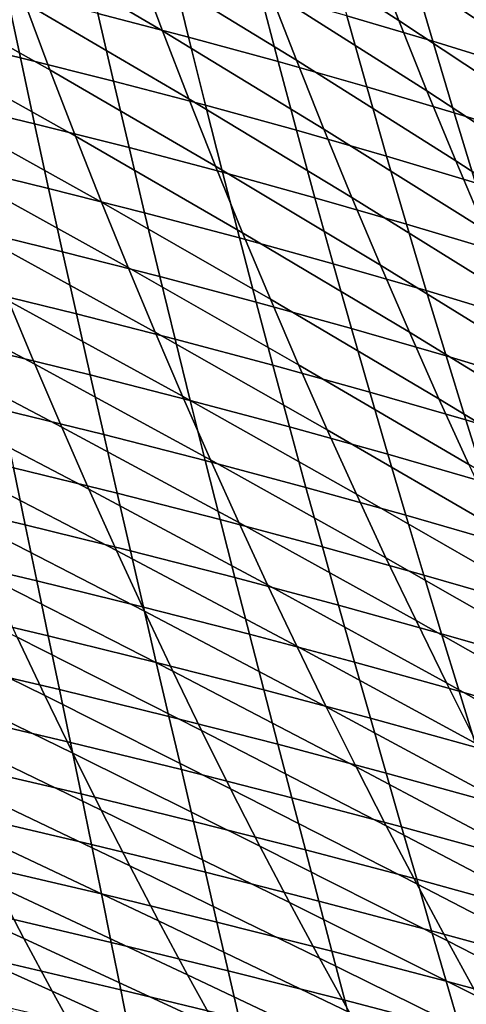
# Model space of a CAD drawing. Header units: metres. Extents: x -248 to 28, y -28 to 28.
# Tile 229 of 256: x -31.34 to -29.42, y -16.54 to -12.29. Entities that reach past the tile are written whole.
import ezdxf

# ---------------------------------------------------------------- set-up
doc = ezdxf.new("R2010")
doc.units = ezdxf.units.M
doc.layers.add('solid_10_061_053_XXX', color=7, linetype='CONTINUOUS')

msp = doc.modelspace()

# ---------------------------------------------------------------- linework, layer by layer
at = {"layer": 'solid_10_061_053_XXX'}
for points in [[(-29.709717, -12.297165, 54.198589), (-30.380066, -11.867475, 54.883865), (-30.491405, -11.563108, 54.53508), (-29.82873, -11.990501, 53.831936)], [(-30.728506, -12.34274, 56.639118), (-31.428209, -11.930978, 57.294231), (-31.532326, -11.637624, 56.948193), (-30.839382, -12.047478, 56.275612)], [(-29.16976, -12.430578, 53.141201), (-29.82873, -11.990501, 53.831936), (-29.945274, -11.681441, 53.47662), (-29.294521, -12.119077, 52.767521)], [(-30.150444, -12.469139, 55.614361), (-30.839382, -12.047478, 56.275612), (-30.948082, -11.749885, 55.922791), (-30.266405, -12.169502, 55.243561)], [(-31.213789, -12.510811, 58.017342), (-31.930584, -12.106957, 58.648167), (-32.032448, -11.81989, 58.298916), (-31.322029, -12.222052, 57.650555)], [(-29.58827, -12.601365, 54.576775), (-30.266405, -12.169502, 55.243561), (-30.380066, -11.867475, 54.883865), (-29.709717, -12.297165, 54.198589)], [(-30.615465, -12.635627, 57.013504), (-31.322029, -12.222052, 57.650555), (-31.428209, -11.930978, 57.294231), (-30.728506, -12.34274, 56.639118)], [(-30.616117, -12.369026, 107.127083), (-30.689474, -12.068173, 107.337349), (-31.074203, -11.968319, 107.178925), (-31.006805, -12.266918, 106.971436)], [(-29.563156, -12.38758, 107.859688), (-29.654997, -12.072811, 108.071594), (-30.019421, -11.965626, 107.886932), (-29.933849, -12.277748, 107.677826)], [(-29.042418, -12.739534, 53.526859), (-29.709717, -12.297165, 54.198589), (-29.82873, -11.990501, 53.831936), (-29.16976, -12.430578, 53.141201)], [(-30.032204, -12.766329, 55.996464), (-30.728506, -12.34274, 56.639118), (-30.839382, -12.047478, 56.275612), (-30.150444, -12.469139, 55.614361)], [(-31.340559, -12.458584, 106.612465), (-31.401848, -12.168121, 106.823738), (-31.801149, -12.072577, 106.684074), (-31.745646, -12.361049, 106.475586)], [(-30.229879, -12.474502, 107.290573), (-30.309322, -12.171297, 107.503677), (-30.689474, -12.068173, 107.337349), (-30.616117, -12.369026, 107.127083)], [(-29.197384, -12.500846, 108.049171), (-29.295628, -12.183325, 108.263916), (-29.654997, -12.072811, 108.071594), (-29.563156, -12.38758, 107.859688)], [(-31.103498, -12.797218, 58.394779), (-31.826757, -12.39176, 59.007488), (-31.930584, -12.106957, 58.648167), (-31.213789, -12.510811, 58.017342)], [(-30.93961, -12.559464, 106.757309), (-31.006805, -12.266918, 106.971436), (-31.401848, -12.168121, 106.823738), (-31.340559, -12.458584, 106.612465)], [(-29.84819, -12.583403, 107.46183), (-29.933849, -12.277748, 107.677826), (-30.309322, -12.171297, 107.503677), (-30.229879, -12.474502, 107.290573)], [(-29.46442, -12.903035, 54.966698), (-30.150444, -12.469139, 55.614361), (-30.266405, -12.169502, 55.243561), (-29.58827, -12.601365, 54.576775)], [(-30.500275, -12.926094, 57.39896), (-31.213789, -12.510811, 58.017342), (-31.322029, -12.222052, 57.650555), (-30.615465, -12.635627, 57.013504)], [(-30.542891, -12.663748, 106.910027), (-30.616117, -12.369026, 107.127083), (-31.006805, -12.266918, 106.971436), (-30.93961, -12.559464, 106.757309)], [(-29.471149, -12.695786, 107.640755), (-29.563156, -12.38758, 107.859688), (-29.933849, -12.277748, 107.677826), (-29.84819, -12.583403, 107.46183)], [(-28.912531, -13.045868, 53.924702), (-29.58827, -12.601365, 54.576775), (-29.709717, -12.297165, 54.198589), (-29.042418, -12.739534, 53.526859)], [(-29.911705, -13.061017, 56.39006), (-30.615465, -12.635627, 57.013504), (-30.728506, -12.34274, 56.639118), (-30.032204, -12.766329, 55.996464)], [(-30.991161, -13.081242, 58.783051), (-31.720968, -12.67427, 59.377048), (-31.826757, -12.39176, 59.007488), (-31.103498, -12.797218, 58.394779)], [(-31.279596, -12.743221, 106.394508), (-31.340559, -12.458584, 106.612465), (-31.745646, -12.361049, 106.475586), (-31.690535, -12.643759, 106.260567)], [(-30.150494, -12.771493, 107.070541), (-30.229879, -12.474502, 107.290573), (-30.616117, -12.369026, 107.127083), (-30.542891, -12.663748, 106.910027)], [(-29.09889, -12.811704, 107.827248), (-29.197384, -12.500846, 108.049171), (-29.563156, -12.38758, 107.859688), (-29.471149, -12.695786, 107.640755)], [(-30.872673, -12.846115, 106.536354), (-30.93961, -12.559464, 106.757309), (-31.340559, -12.458584, 106.612465), (-31.279596, -12.743221, 106.394508)], [(-29.762516, -12.882756, 107.238762), (-29.84819, -12.583403, 107.46183), (-30.229879, -12.474502, 107.290573), (-30.150494, -12.771493, 107.070541)], [(-29.338194, -13.202111, 55.368561), (-30.032204, -12.766329, 55.996464), (-30.150444, -12.469139, 55.614361), (-29.46442, -12.903035, 54.966698)], [(-30.382948, -13.214096, 57.795673), (-31.103498, -12.797218, 58.394779), (-31.213789, -12.510811, 58.017342), (-30.500275, -12.926094, 57.39896)], [(-30.469856, -12.952498, 106.686012), (-30.542891, -12.663748, 106.910027), (-30.93961, -12.559464, 106.757309), (-30.872673, -12.846115, 106.536354)], [(-29.379051, -12.997597, 107.414597), (-29.471149, -12.695786, 107.640755), (-29.84819, -12.583403, 107.46183), (-29.762516, -12.882756, 107.238762)], [(-28.780146, -13.3495, 54.334934), (-29.46442, -12.903035, 54.966698), (-29.58827, -12.601365, 54.576775), (-28.912531, -13.045868, 53.924702)], [(-31.219015, -13.022184, 106.169724), (-31.279596, -12.743221, 106.394508), (-31.690535, -12.643759, 106.260567), (-31.635866, -12.920858, 106.038849)], [(-29.788971, -13.353148, 56.795357), (-30.500275, -12.926094, 57.39896), (-30.615465, -12.635627, 57.013504), (-29.911705, -13.061017, 56.39006)], [(-30.876785, -13.362844, 59.182339), (-31.613216, -12.954462, 59.75703), (-31.720968, -12.67427, 59.377048), (-30.991161, -13.081242, 58.783051)], [(-30.071234, -13.062432, 106.843407), (-30.150494, -12.771493, 107.070541), (-30.542891, -12.663748, 106.910027), (-30.469856, -12.952498, 106.686012)], [(-29.000229, -13.116068, 107.597954), (-29.09889, -12.811704, 107.827248), (-29.471149, -12.695786, 107.640755), (-29.379051, -12.997597, 107.414597)], [(-30.806057, -13.127025, 106.308426), (-30.872673, -12.846115, 106.536354), (-31.279596, -12.743221, 106.394508), (-31.219015, -13.022184, 106.169724)], [(-29.676897, -13.175973, 107.00843), (-29.762516, -12.882756, 107.238762), (-30.150494, -12.771493, 107.070541), (-30.071234, -13.062432, 106.843407)], [(-29.209623, -13.498527, 55.782566), (-29.911705, -13.061017, 56.39006), (-30.032204, -12.766329, 55.996464), (-29.338194, -13.202111, 55.368561)], [(-30.263498, -13.499589, 58.203831), (-30.991161, -13.081242, 58.783051), (-31.103498, -12.797218, 58.394779), (-30.382948, -13.214096, 57.795673)], [(-30.397078, -13.235437, 106.454865), (-30.469856, -12.952498, 106.686012), (-30.872673, -12.846115, 106.536354), (-30.806057, -13.127025, 106.308426)], [(-29.286938, -13.29318, 107.181015), (-29.379051, -12.997597, 107.414597), (-29.762516, -12.882756, 107.238762), (-29.676897, -13.175973, 107.00843)], [(-28.645298, -13.650352, 54.757771), (-29.338194, -13.202111, 55.368561), (-29.46442, -12.903035, 54.966698), (-28.780146, -13.3495, 54.334934)], [(-31.158871, -13.295628, 105.937943), (-31.219015, -13.022184, 106.169724), (-31.635866, -12.920858, 106.038849), (-31.581694, -13.192494, 105.810287)], [(-29.664022, -13.64267, 57.21254), (-30.382948, -13.214096, 57.795673), (-30.500275, -12.926094, 57.39896), (-29.788971, -13.353148, 56.795357)], [(-29.992165, -13.347483, 106.608971), (-30.071234, -13.062432, 106.843407), (-30.469856, -12.952498, 106.686012), (-30.397078, -13.235437, 106.454865)], [(-30.760378, -13.641993, 59.592831), (-31.503504, -13.23231, 60.147614), (-31.613216, -12.954462, 59.75703), (-30.876785, -13.362844, 59.182339)], [(-30.739819, -13.402351, 106.073341), (-30.806057, -13.127025, 106.308426), (-31.219015, -13.022184, 106.169724), (-31.158871, -13.295628, 105.937943)], [(-30.141939, -13.782529, 58.623631), (-30.876785, -13.362844, 59.182339), (-30.991161, -13.081242, 58.783051), (-30.263498, -13.499589, 58.203831)], [(-29.591406, -13.463218, 106.770645), (-29.676897, -13.175973, 107.00843), (-30.071234, -13.062432, 106.843407), (-29.992165, -13.347483, 106.608971)], [(-29.078739, -13.792213, 56.208916), (-29.788971, -13.353148, 56.795357), (-29.911705, -13.061017, 56.39006), (-29.209623, -13.498527, 55.782566)], [(-31.278196, -13.780867, 60.961273), (-32.035931, -13.379786, 61.491604), (-32.143272, -13.107859, 61.099197), (-31.391829, -13.507789, 60.548969)], [(-30.324619, -13.512724, 106.216408), (-30.397078, -13.235437, 106.454865), (-30.806057, -13.127025, 106.308426), (-30.739819, -13.402351, 106.073341)], [(-31.099216, -13.563702, 105.699013), (-31.158871, -13.295628, 105.937943), (-31.581694, -13.192494, 105.810287), (-31.528067, -13.458817, 105.574738)], [(-29.194885, -13.582704, 106.939819), (-29.286938, -13.29318, 107.181015), (-29.676897, -13.175973, 107.00843), (-29.591406, -13.463218, 106.770645)], [(-30.641945, -13.918648, 60.014702), (-31.391829, -13.507789, 60.548969), (-31.503504, -13.23231, 60.147614), (-30.760378, -13.641993, 59.592831)], [(-29.913357, -13.626806, 106.367065), (-29.992165, -13.347483, 106.608971), (-30.397078, -13.235437, 106.454865), (-30.324619, -13.512724, 106.216408)], [(-29.53688, -13.929524, 57.641808), (-30.263498, -13.499589, 58.203831), (-30.382948, -13.214096, 57.795673), (-29.664022, -13.64267, 57.21254)], [(-30.674015, -13.672249, 105.830948), (-30.739819, -13.402351, 106.073341), (-31.158871, -13.295628, 105.937943), (-31.099216, -13.563702, 105.699013)], [(-30.018284, -14.062868, 59.055252), (-30.760378, -13.641993, 59.592831), (-30.876785, -13.362844, 59.182339), (-30.141939, -13.782529, 58.623631)], [(-29.506113, -13.744657, 106.525223), (-29.591406, -13.463218, 106.770645), (-29.992165, -13.347483, 106.608971), (-29.913357, -13.626806, 106.367065)], [(-28.945572, -14.083108, 56.647808), (-29.664022, -13.64267, 57.21254), (-29.788971, -13.353148, 56.795357), (-29.078739, -13.792213, 56.208916)], [(-31.162653, -14.051436, 61.384674), (-31.926685, -13.649395, 61.894543), (-32.035931, -13.379786, 61.491604), (-31.278196, -13.780867, 60.961273)], [(-30.252542, -13.784516, 105.970474), (-30.324619, -13.512724, 106.216408), (-30.739819, -13.402351, 106.073341), (-30.674015, -13.672249, 105.830948)], [(-31.04011, -13.826561, 105.452766), (-31.099216, -13.563702, 105.699013), (-31.528067, -13.458817, 105.574738), (-31.475035, -13.719975, 105.332039)], [(-29.10297, -13.866336, 106.690804), (-29.194885, -13.582704, 106.939819), (-29.591406, -13.463218, 106.770645), (-29.506113, -13.744657, 106.525223)], [(-29.40757, -14.213656, 58.083359), (-30.141939, -13.782529, 58.623631), (-30.263498, -13.499589, 58.203831), (-29.53688, -13.929524, 57.641808)], [(-30.521547, -14.192694, 60.448101), (-31.278196, -13.780867, 60.961273), (-31.391829, -13.507789, 60.548969), (-30.641945, -13.918648, 60.014702)], [(-29.834873, -13.900565, 106.1175), (-29.913357, -13.626806, 106.367065), (-30.324619, -13.512724, 106.216408), (-30.252542, -13.784516, 105.970474)], [(-30.608709, -13.936874, 105.58107), (-30.674015, -13.672249, 105.830948), (-31.099216, -13.563702, 105.699013), (-31.04011, -13.826561, 105.452766)], [(-29.421089, -14.020454, 106.271965), (-29.506113, -13.744657, 106.525223), (-29.913357, -13.626806, 106.367065), (-29.834873, -13.900565, 106.1175)], [(-31.04529, -14.31931, 61.819271), (-31.815582, -13.916582, 62.308151), (-31.926685, -13.649395, 61.894543), (-31.162653, -14.051436, 61.384674)], [(-29.892605, -14.340483, 59.498848), (-30.641945, -13.918648, 60.014702), (-30.760378, -13.641993, 59.592831), (-30.018284, -14.062868, 59.055252)], [(-30.180908, -14.050975, 105.716873), (-30.252542, -13.784516, 105.970474), (-30.674015, -13.672249, 105.830948), (-30.608709, -13.936874, 105.58107)], [(-28.810154, -14.37114, 57.099449), (-29.53688, -13.929524, 57.641808), (-29.664022, -13.64267, 57.21254), (-28.945572, -14.083108, 56.647808)], [(-30.981604, -14.084355, 105.199051), (-31.04011, -13.826561, 105.452766), (-31.475035, -13.719975, 105.332039), (-31.422653, -13.976116, 105.082047)], [(-29.011271, -14.144244, 106.433769), (-29.10297, -13.866336, 106.690804), (-29.506113, -13.744657, 106.525223), (-29.421089, -14.020454, 106.271965)], [(-30.399286, -14.463937, 60.893131), (-31.162653, -14.051436, 61.384674), (-31.278196, -13.780867, 60.961273), (-30.521547, -14.192694, 60.448101)], [(-29.756784, -14.168922, 105.860107), (-29.834873, -13.900565, 106.1175), (-30.252542, -13.784516, 105.970474), (-30.180908, -14.050975, 105.716873)], [(-29.276167, -14.494932, 58.537338), (-30.018284, -14.062868, 59.055252), (-30.141939, -13.782529, 58.623631), (-29.40757, -14.213656, 58.083359)], [(-30.543957, -14.196383, 105.323547), (-30.608709, -13.936874, 105.58107), (-31.04011, -13.826561, 105.452766), (-30.981604, -14.084355, 105.199051)], [(-30.926205, -14.584296, 62.265179), (-31.702702, -14.181165, 62.73254), (-31.815582, -13.916582, 62.308151), (-31.04529, -14.31931, 61.819271)], [(-29.765017, -14.615174, 59.954525), (-30.521547, -14.192694, 60.448101), (-30.641945, -13.918648, 60.014702), (-29.892605, -14.340483, 59.498848)], [(-29.336409, -14.290777, 106.010681), (-29.421089, -14.020454, 106.271965), (-29.834873, -13.900565, 106.1175), (-29.756784, -14.168922, 105.860107)], [(-28.672575, -14.656172, 57.563988), (-29.40757, -14.213656, 58.083359), (-29.53688, -13.929524, 57.641808), (-28.810154, -14.37114, 57.099449)], [(-30.109783, -14.312259, 105.455452), (-30.180908, -14.050975, 105.716873), (-30.608709, -13.936874, 105.58107), (-30.543957, -14.196383, 105.323547)], [(-30.923758, -14.337219, 104.937683), (-30.981604, -14.084355, 105.199051), (-31.422653, -13.976116, 105.082047), (-31.370975, -14.22737, 104.824577)], [(-30.275272, -14.732181, 61.349907), (-31.04529, -14.31931, 61.819271), (-31.162653, -14.051436, 61.384674), (-30.399286, -14.463937, 60.893131)], [(-29.679155, -14.43204, 105.594688), (-29.756784, -14.168922, 105.860107), (-30.180908, -14.050975, 105.716873), (-30.109783, -14.312259, 105.455452)], [(-28.919859, -14.416597, 106.168526), (-29.011271, -14.144244, 106.433769), (-29.421089, -14.020454, 106.271965), (-29.336409, -14.290777, 106.010681)], [(-30.479822, -14.450912, 105.058174), (-30.543957, -14.196383, 105.323547), (-30.981604, -14.084355, 105.199051), (-30.923758, -14.337219, 104.937683)], [(-29.142807, -14.773149, 59.003857), (-29.892605, -14.340483, 59.498848), (-30.018284, -14.062868, 59.055252), (-29.276167, -14.494932, 58.537338)], [(-31.320066, -14.473787, 104.559349), (-31.370975, -14.22737, 104.824577), (-31.821405, -14.121305, 104.718941), (-31.776585, -14.366205, 104.45771)], [(-30.805489, -14.846204, 62.7225), (-31.588125, -14.442958, 63.167809), (-31.702702, -14.181165, 62.73254), (-30.926205, -14.584296, 62.265179)], [(-29.252142, -14.555788, 105.741188), (-29.336409, -14.290777, 106.010681), (-29.756784, -14.168922, 105.860107), (-29.679155, -14.43204, 105.594688)], [(-30.866642, -14.585203, 104.668358), (-30.923758, -14.337219, 104.937683), (-31.370975, -14.22737, 104.824577), (-31.320066, -14.473787, 104.559349)], [(-30.039232, -14.568505, 105.185989), (-30.109783, -14.312259, 105.455452), (-30.543957, -14.196383, 105.323547), (-30.479822, -14.450912, 105.058174)], [(-29.635641, -14.88674, 60.422386), (-30.399286, -14.463937, 60.893131), (-30.521547, -14.192694, 60.448101), (-29.765017, -14.615174, 59.954525)], [(-29.602057, -14.69006, 105.321045), (-29.679155, -14.43204, 105.594688), (-30.109783, -14.312259, 105.455452), (-30.039232, -14.568505, 105.185989)], [(-30.149611, -14.997229, 61.818527), (-30.926205, -14.584296, 62.265179), (-31.04529, -14.31931, 61.819271), (-30.275272, -14.732181, 61.349907)], [(-30.416378, -14.700511, 104.784653), (-30.479822, -14.450912, 105.058174), (-30.923758, -14.337219, 104.937683), (-30.866642, -14.585203, 104.668358)], [(-29.007626, -15.0481, 59.483009), (-29.765017, -14.615174, 59.954525), (-29.892605, -14.340483, 59.498848), (-29.142807, -14.773149, 59.003857)], [(-31.269999, -14.715395, 104.286049), (-31.320066, -14.473787, 104.559349), (-31.776585, -14.366205, 104.45771), (-31.732641, -14.606331, 104.188599)], [(-29.168362, -14.815633, 105.463264), (-29.252142, -14.555788, 105.741188), (-29.679155, -14.43204, 105.594688), (-29.602057, -14.69006, 105.321045)], [(-30.683241, -15.104841, 63.191341), (-31.471937, -14.701777, 63.614071), (-31.588125, -14.442958, 63.167809), (-30.805489, -14.846204, 62.7225)], [(-30.810331, -14.828338, 104.390755), (-30.866642, -14.585203, 104.668358), (-31.320066, -14.473787, 104.559349), (-31.269999, -14.715395, 104.286049)], [(-29.969334, -14.81977, 104.908173), (-30.039232, -14.568505, 105.185989), (-30.479822, -14.450912, 105.058174), (-30.416378, -14.700511, 104.784653)], [(-29.504601, -15.154978, 60.902534), (-30.275272, -14.732181, 61.349907), (-30.399286, -14.463937, 60.893131), (-29.635641, -14.88674, 60.422386)], [(-31.235058, -15.209749, 64.540001), (-32.035049, -14.816547, 64.939026), (-32.14864, -14.563827, 64.492882), (-31.354219, -14.957436, 64.071434)], [(-31.22084, -14.952224, 104.004356), (-31.269999, -14.715395, 104.286049), (-31.732641, -14.606331, 104.188599), (-31.68964, -14.841712, 103.911316)], [(-30.022409, -15.258883, 62.299099), (-30.805489, -14.846204, 62.7225), (-30.926205, -14.584296, 62.265179), (-30.149611, -14.997229, 61.818527)], [(-30.353703, -14.945214, 104.50264), (-30.416378, -14.700511, 104.784653), (-30.866642, -14.585203, 104.668358), (-30.810331, -14.828338, 104.390755)], [(-29.525572, -14.943035, 105.038826), (-29.602057, -14.69006, 105.321045), (-30.039232, -14.568505, 105.185989), (-29.969334, -14.81977, 104.908173)], [(-28.870758, -15.319578, 59.974907), (-29.635641, -14.88674, 60.422386), (-29.765017, -14.615174, 59.954525), (-29.007626, -15.0481, 59.483009)], [(-29.085157, -15.070368, 105.176559), (-29.168362, -14.815633, 105.463264), (-29.602057, -14.69006, 105.321045), (-29.525572, -14.943035, 105.038826)], [(-30.559551, -15.360018, 63.67181), (-31.354219, -14.957436, 64.071434), (-31.471937, -14.701777, 63.614071), (-30.683241, -15.104841, 63.191341)], [(-30.7549, -15.066652, 104.104538), (-30.810331, -14.828338, 104.390755), (-31.269999, -14.715395, 104.286049), (-31.22084, -14.952224, 104.004356)], [(-29.900169, -15.066084, 104.621643), (-29.969334, -14.81977, 104.908173), (-30.416378, -14.700511, 104.784653), (-30.353703, -14.945214, 104.50264)], [(-29.372015, -15.419686, 61.395077), (-30.149611, -14.997229, 61.818527), (-30.275272, -14.732181, 61.349907), (-29.504601, -15.154978, 60.902534)], [(-31.114534, -15.458531, 65.01989), (-31.92001, -15.066025, 65.395973), (-32.035049, -14.816547, 64.939026), (-31.235058, -15.209749, 64.540001)], [(-29.449789, -15.191003, 104.747681), (-29.525572, -14.943035, 105.038826), (-29.969334, -14.81977, 104.908173), (-29.900169, -15.066084, 104.621643)], [(-31.172665, -15.184303, 103.713959), (-31.22084, -14.952224, 104.004356), (-31.68964, -14.841712, 103.911316), (-31.647652, -15.072377, 103.625549)], [(-30.291876, -15.185053, 104.211792), (-30.353703, -14.945214, 104.50264), (-30.810331, -14.828338, 104.390755), (-30.7549, -15.066652, 104.104538)], [(-29.893776, -15.516948, 62.791729), (-30.683241, -15.104841, 63.191341), (-30.805489, -14.846204, 62.7225), (-30.022409, -15.258883, 62.299099)], [(-28.732342, -15.587375, 60.479649), (-29.504601, -15.154978, 60.902534), (-29.635641, -14.88674, 60.422386), (-28.870758, -15.319578, 59.974907)], [(-29.831821, -15.307482, 104.32605), (-29.900169, -15.066084, 104.621643), (-30.353703, -14.945214, 104.50264), (-30.291876, -15.185053, 104.211792)], [(-29.002621, -15.320027, 104.880699), (-29.085157, -15.070368, 105.176559), (-29.525572, -14.943035, 105.038826), (-29.449789, -15.191003, 104.747681)], [(-30.434519, -15.611542, 64.164017), (-31.235058, -15.209749, 64.540001), (-31.354219, -14.957436, 64.071434), (-30.559551, -15.360018, 63.67181)], [(-30.700422, -15.300179, 103.80938), (-30.7549, -15.066652, 104.104538), (-31.22084, -14.952224, 104.004356), (-31.172665, -15.184303, 103.713959)], [(-29.238005, -15.680663, 61.90012), (-30.022409, -15.258883, 62.299099), (-30.149611, -14.997229, 61.818527), (-29.372015, -15.419686, 61.395077)], [(-30.992731, -15.703597, 65.511192), (-31.803593, -15.31208, 65.863815), (-31.92001, -15.066025, 65.395973), (-31.114534, -15.458531, 65.01989)], [(-31.12554, -15.411662, 103.414536), (-31.172665, -15.184303, 103.713959), (-31.647652, -15.072377, 103.625549), (-31.606737, -15.298353, 103.331009)], [(-30.230974, -15.420058, 103.911766), (-30.291876, -15.185053, 104.211792), (-30.7549, -15.066652, 104.104538), (-30.700422, -15.300179, 103.80938)], [(-29.374792, -15.433995, 104.447235), (-29.449789, -15.191003, 104.747681), (-29.900169, -15.066084, 104.621643), (-29.831821, -15.307482, 104.32605)], [(-29.763819, -15.771226, 63.296524), (-30.559551, -15.360018, 63.67181), (-30.683241, -15.104841, 63.191341), (-29.893776, -15.516948, 62.791729)], [(-28.59251, -15.851284, 60.997337), (-29.372015, -15.419686, 61.395077), (-29.504601, -15.154978, 60.902534), (-28.732342, -15.587375, 60.479649)], [(-30.646969, -15.528947, 103.504967), (-30.700422, -15.300179, 103.80938), (-31.172665, -15.184303, 103.713959), (-31.12554, -15.411662, 103.414536)], [(-29.764372, -15.543996, 104.021034), (-29.831821, -15.307482, 104.32605), (-30.291876, -15.185053, 104.211792), (-30.230974, -15.420058, 103.911766)], [(-28.920841, -15.564649, 104.575294), (-29.002621, -15.320027, 104.880699), (-29.449789, -15.191003, 104.747681), (-29.374792, -15.433995, 104.447235)], [(-30.308235, -15.859221, 64.66806), (-31.114534, -15.458531, 65.01989), (-31.235058, -15.209749, 64.540001), (-30.434519, -15.611542, 64.164017)], [(-29.102692, -15.937705, 62.417763), (-29.893776, -15.516948, 62.791729), (-30.022409, -15.258883, 62.299099), (-29.238005, -15.680663, 61.90012)], [(-30.869732, -15.944761, 66.014023), (-31.685869, -15.554535, 66.342667), (-31.803593, -15.31208, 65.863815), (-30.992731, -15.703597, 65.511192)], [(-31.079536, -15.63433, 103.105789), (-31.12554, -15.411662, 103.414536), (-31.606737, -15.298353, 103.331009), (-31.566969, -15.51967, 103.02739)], [(-30.171076, -15.650262, 103.602226), (-30.230974, -15.420058, 103.911766), (-30.700422, -15.300179, 103.80938), (-30.646969, -15.528947, 103.504967)], [(-29.300669, -15.672048, 104.137131), (-29.374792, -15.433995, 104.447235), (-29.831821, -15.307482, 104.32605), (-29.764372, -15.543996, 104.021034)], [(-29.632643, -16.021521, 63.813587), (-30.434519, -15.611542, 64.164017), (-30.559551, -15.360018, 63.67181), (-29.763819, -15.771226, 63.296524)], [(-30.594618, -15.752989, 103.190956), (-30.646969, -15.528947, 103.504967), (-31.12554, -15.411662, 103.414536), (-31.079536, -15.63433, 103.105789)], [(-30.180796, -16.102867, 65.184044), (-30.992731, -15.703597, 65.511192), (-31.114534, -15.458531, 65.01989), (-30.308235, -15.859221, 64.66806)], [(-29.697905, -15.77566, 103.706253), (-29.764372, -15.543996, 104.021034), (-30.230974, -15.420058, 103.911766), (-30.171076, -15.650262, 103.602226)], [(-31.034725, -15.852337, 102.787392), (-31.079536, -15.63433, 103.105789), (-31.566969, -15.51967, 103.02739), (-31.52841, -15.736354, 102.714386)], [(-30.112259, -15.875697, 103.282837), (-30.171076, -15.650262, 103.602226), (-30.646969, -15.528947, 103.504967), (-30.594618, -15.752989, 103.190956)], [(-28.966198, -16.190611, 62.948116), (-29.763819, -15.771226, 63.296524), (-29.893776, -15.516948, 62.791729), (-29.102692, -15.937705, 62.417763)], [(-29.227505, -15.905193, 103.816986), (-29.300669, -15.672048, 104.137131), (-29.764372, -15.543996, 104.021034), (-29.697905, -15.77566, 103.706253)], [(-30.745625, -16.181835, 66.528481), (-31.566916, -15.793209, 66.832642), (-31.685869, -15.554535, 66.342667), (-30.869732, -15.944761, 66.014023)], [(-29.500357, -16.267635, 64.343025), (-30.308235, -15.859221, 64.66806), (-30.434519, -15.611542, 64.164017), (-29.632643, -16.021521, 63.813587)], [(-31.325686, -16.258457, 67.846336), (-32.155556, -15.880452, 68.127922), (-32.272041, -15.648121, 67.639679), (-31.446808, -16.027922, 67.333839)], [(-30.543442, -15.972333, 102.867035), (-30.594618, -15.752989, 103.190956), (-31.079536, -15.63433, 103.105789), (-31.034725, -15.852337, 102.787392)], [(-29.6325, -16.002506, 103.381355), (-29.697905, -15.77566, 103.706253), (-30.171076, -15.650262, 103.602226), (-30.112259, -15.875697, 103.282837)], [(-30.052301, -16.342283, 65.71209), (-30.869732, -15.944761, 66.014023), (-30.992731, -15.703597, 65.511192), (-30.180796, -16.102867, 65.184044)], [(-30.991177, -16.06571, 102.45903), (-31.034725, -15.852337, 102.787392), (-31.52841, -15.736354, 102.714386), (-31.491127, -15.948434, 102.391701)], [(-30.054602, -16.096394, 102.953247), (-30.112259, -15.875697, 103.282837), (-30.594618, -15.752989, 103.190956), (-30.543442, -15.972333, 102.867035)], [(-30.620564, -16.414606, 67.054665), (-31.446808, -16.027922, 67.333839), (-31.566916, -15.793209, 66.832642), (-30.745625, -16.181835, 66.528481)], [(-28.828642, -16.439178, 63.491283), (-29.632643, -16.021521, 63.813587), (-29.763819, -15.771226, 63.296524), (-28.966198, -16.190611, 62.948116)], [(-29.155388, -16.133469, 103.48645), (-29.227505, -15.905193, 103.816986), (-29.697905, -15.77566, 103.706253), (-29.6325, -16.002506, 103.381355)], [(-31.203735, -16.484583, 68.370216), (-32.038006, -16.108727, 68.627075), (-32.155556, -15.880452, 68.127922), (-31.325686, -16.258457, 67.846336)], [(-30.493515, -16.187012, 102.53286), (-30.543442, -15.972333, 102.867035), (-31.034725, -15.852337, 102.787392), (-30.991177, -16.06571, 102.45903)], [(-29.367071, -16.509371, 64.884949), (-30.180796, -16.102867, 65.184044), (-30.308235, -15.859221, 64.66806), (-29.500357, -16.267635, 64.343025)], [(-29.568241, -16.224567, 103.045975), (-29.6325, -16.002506, 103.381355), (-30.112259, -15.875697, 103.282837), (-30.054602, -16.096394, 102.953247)], [(-30.948969, -16.274467, 102.120399), (-30.991177, -16.06571, 102.45903), (-31.491127, -15.948434, 102.391701), (-31.455198, -16.155924, 102.059029)], [(-29.922918, -16.577255, 66.252258), (-30.745625, -16.181835, 66.528481), (-30.869732, -15.944761, 66.014023), (-30.052301, -16.342283, 65.71209)], [(-29.998182, -16.312386, 102.613129), (-30.054602, -16.096394, 102.953247), (-30.543442, -15.972333, 102.867035), (-30.493515, -16.187012, 102.53286)], [(-29.084402, -16.356905, 103.145149), (-29.155388, -16.133469, 103.48645), (-29.6325, -16.002506, 103.381355), (-29.568241, -16.224567, 103.045975)], [(-30.494749, -16.642836, 67.592621), (-31.325686, -16.258457, 67.846336), (-31.446808, -16.027922, 67.333839), (-30.620564, -16.414606, 67.054665)], [(-28.690151, -16.683203, 64.047363), (-29.500357, -16.267635, 64.343025), (-29.632643, -16.021521, 63.813587), (-28.828642, -16.439178, 63.491283)], [(-30.444921, -16.397039, 102.188118), (-30.493515, -16.187012, 102.53286), (-30.991177, -16.06571, 102.45903), (-30.948969, -16.274467, 102.120399)], [(-29.505211, -16.441877, 102.699768), (-29.568241, -16.224567, 103.045975), (-30.054602, -16.096394, 102.953247), (-29.998182, -16.312386, 102.613129)], [(-31.081148, -16.70606, 68.905533), (-31.919558, -16.33271, 69.137215), (-32.038006, -16.108727, 68.627075), (-31.203735, -16.484583, 68.370216)], [(-29.232969, -16.746508, 65.439415), (-30.052301, -16.342283, 65.71209), (-30.180796, -16.102867, 65.184044), (-29.367071, -16.509371, 64.884949)], [(-30.908262, -16.478491, 101.771202), (-30.948969, -16.274467, 102.120399), (-31.455198, -16.155924, 102.059029), (-31.420773, -16.358711, 101.716095)], [(-29.792862, -16.807549, 66.804619), (-30.620564, -16.414606, 67.054665), (-30.745625, -16.181835, 66.528481), (-29.922918, -16.577255, 66.252258)], [(-29.943087, -16.523687, 102.262131), (-29.998182, -16.312386, 102.613129), (-30.493515, -16.187012, 102.53286), (-30.444921, -16.397039, 102.188118)], [(-29.014637, -16.575537, 102.792725), (-29.084402, -16.356905, 103.145149), (-29.568241, -16.224567, 103.045975), (-29.505211, -16.441877, 102.699768)], [(-30.368383, -16.866289, 68.14241), (-31.203735, -16.484583, 68.370216), (-31.325686, -16.258457, 67.846336), (-30.494749, -16.642836, 67.592621)], [(-30.397827, -16.602301, 101.832504), (-30.444921, -16.397039, 102.188118), (-30.948969, -16.274467, 102.120399), (-30.908262, -16.478491, 101.771202)], [(-28.550922, -16.922466, 64.616425), (-29.367071, -16.509371, 64.884949), (-29.500357, -16.267635, 64.343025), (-28.690151, -16.683203, 64.047363)], [(-30.958109, -16.922657, 69.452362), (-31.800392, -16.552166, 69.658394), (-31.919558, -16.33271, 69.137215), (-31.081148, -16.70606, 68.905533)], [(-29.09828, -16.978815, 66.0065), (-29.922918, -16.577255, 66.252258), (-30.052301, -16.342283, 65.71209), (-29.232969, -16.746508, 65.439415)], [(-29.443499, -16.654453, 102.342377), (-29.505211, -16.441877, 102.699768), (-29.998182, -16.312386, 102.613129), (-29.943087, -16.523687, 102.262131)], [(-30.869257, -16.677603, 101.411156), (-30.908262, -16.478491, 101.771202), (-31.420773, -16.358711, 101.716095), (-31.388041, -16.556616, 101.362625)], [(-29.662348, -17.032925, 67.369225), (-30.494749, -16.642836, 67.592621), (-30.620564, -16.414606, 67.054665), (-29.792862, -16.807549, 66.804619)], [(-29.889494, -16.730183, 101.899956), (-29.943087, -16.523687, 102.262131), (-30.444921, -16.397039, 102.188118), (-30.397827, -16.602301, 101.832504)], [(-30.35244, -16.80261, 101.465736), (-30.397827, -16.602301, 101.832504), (-30.908262, -16.478491, 101.771202), (-30.869257, -16.677603, 101.411156)], [(-28.94619, -16.789387, 102.428802), (-29.014637, -16.575537, 102.792725), (-29.505211, -16.441877, 102.699768), (-29.443499, -16.654453, 102.342377)], [(-30.241667, -17.084728, 68.704109), (-31.081148, -16.70606, 68.905533), (-31.203735, -16.484583, 68.370216), (-30.368383, -16.866289, 68.14241)], [(-29.383291, -16.862177, 101.973495), (-29.443499, -16.654453, 102.342377), (-29.943087, -16.523687, 102.262131), (-29.889494, -16.730183, 101.899956)]]:
    msp.add_3dface(points, dxfattribs=at)

doc.saveas('drawing.dxf')
